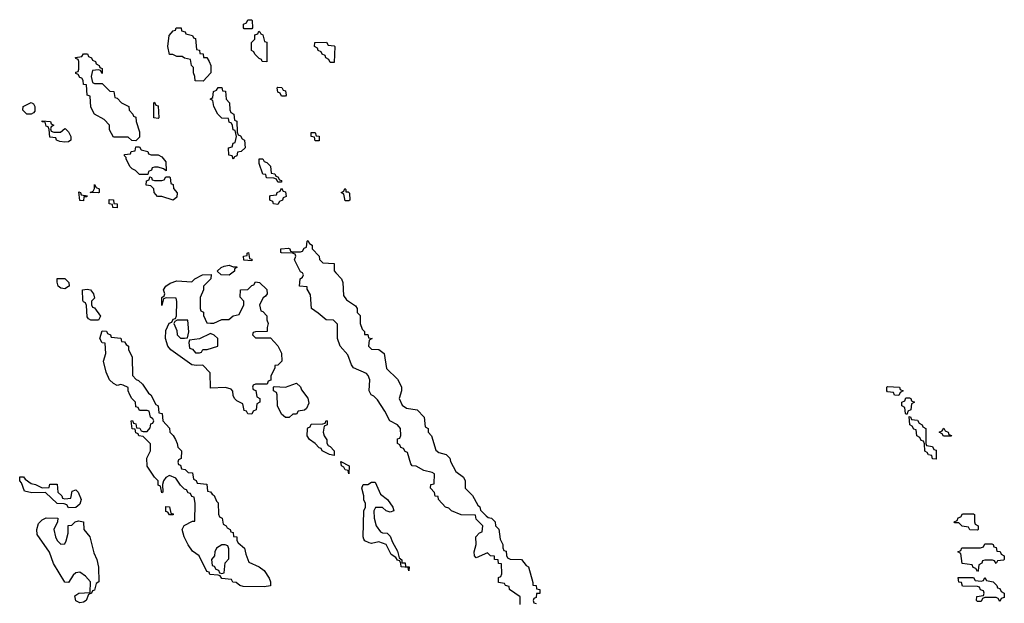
# Model space of a CAD drawing. Header units: inches. Extents: x 2886961 to 3052306, y 543424 to 918523.
# Tile 113 of 117: x 2968309 to 2973574, y 860296 to 863414. Entities that reach past the tile are written whole.
import ezdxf

# ---------------------------------------------------------------- set-up
doc = ezdxf.new("R2010")
doc.units = ezdxf.units.IN
doc.header["$MEASUREMENT"] = 0
doc.layers.add('C9866', color=7, linetype='Continuous')
doc.layers.add('C9876', color=7, linetype='Continuous')

msp = doc.modelspace()

# ---------------------------------------------------------------- linework, layer by layer
at = {"layer": 'C9866', "color": 6}
for points in [[(2969290, 863086), (2969247.3, 863087.3), (2969246, 863110), (2969238, 863130), (2969238, 863158), (2969228, 863170), (2969222, 863202), (2969190, 863208), (2969178, 863218), (2969150, 863218), (2969127.3, 863227.3), (2969110, 863228), (2969102, 863270), (2969108.7, 863330), (2969130, 863354), (2969142, 863358), (2969146, 863370), (2969172, 863370), (2969174, 863354), (2969194, 863350), (2969198, 863338), (2969234, 863330), (2969238, 863318), (2969250, 863314), (2969254, 863254), (2969270, 863252), (2969272.7, 863232.7), (2969290, 863231.3), (2969292.7, 863212.7), (2969310, 863211.3), (2969322, 863190), (2969330.7, 863170), (2969330.7, 863129.3)], [(2969510, 863366), (2969506, 863370), (2969506, 863390), (2969522, 863398), (2969530, 863414), (2969550, 863414), (2969552, 863410), (2969554, 863370), (2969550, 863366)], [(2969630, 863188), (2969606, 863190), (2969602, 863202), (2969590, 863206), (2969566, 863230), (2969562, 863242), (2969548.9, 863248.9), (2969548.4, 863291.6), (2969566, 863310), (2969567.3, 863332.7), (2969582, 863338), (2969588, 863352), (2969594, 863350), (2969598, 863338), (2969610, 863334), (2969618, 863298), (2969630, 863294)], [(2969970, 863186), (2969962, 863202), (2969946, 863210), (2969942, 863222), (2969926, 863230), (2969922, 863242), (2969906, 863250), (2969902, 863262), (2969886, 863270), (2969887.3, 863292.7), (2969950, 863294), (2969958, 863278), (2969990, 863274), (2969994, 863270), (2969990, 863186)], [(2968750, 863126), (2968742, 863142), (2968730, 863146), (2968698, 863142), (2968692, 863110), (2968698, 863078), (2968710, 863074), (2968750, 863074), (2968792, 863032), (2968812, 863030), (2968818, 862998), (2968830, 862994), (2968854, 862970), (2968892, 862950), (2968894, 862930), (2968914, 862910), (2968918, 862898), (2968930, 862894), (2968931.3, 862870), (2968950, 862814), (2968950, 862786), (2968930, 862766), (2968908.4, 862768.4), (2968890, 862786), (2968810, 862786), (2968790, 862826), (2968788.7, 862850), (2968760.2, 862880.2), (2968708.7, 862910), (2968690, 862946), (2968686, 863006), (2968669.2, 863010), (2968666, 863066), (2968650, 863068), (2968648.4, 863088.4), (2968642, 863102), (2968630, 863106), (2968622, 863122), (2968610, 863126), (2968610, 863134), (2968622, 863138), (2968626, 863150), (2968626, 863190), (2968622, 863202), (2968610, 863206), (2968607.3, 863212.7), (2968642, 863218), (2968650, 863232), (2968671.6, 863231.6), (2968678, 863218), (2968694, 863210), (2968698, 863198), (2968714, 863190), (2968718, 863178), (2968734, 863170), (2968738, 863158), (2968750, 863154)], [(2969450, 862668), (2969446, 862686), (2969428, 862690), (2969426, 862730), (2969446, 862734), (2969450, 862754), (2969462, 862758), (2969468, 862790), (2969462, 862822), (2969450, 862826), (2969448, 862848), (2969442, 862862), (2969430, 862866), (2969426, 862886), (2969390, 862888.7), (2969369, 862909), (2969348, 862950), (2969342, 862982), (2969328, 862990), (2969342, 862998), (2969346, 863030), (2969362, 863038), (2969370, 863052), (2969390, 863051.3), (2969394, 863034), (2969410, 863032), (2969414, 862990), (2969431.3, 862970), (2969432.7, 862932.7), (2969438, 862918), (2969454, 862910), (2969458, 862878), (2969471.1, 862871.1), (2969472.7, 862812.7), (2969478, 862798), (2969490, 862794), (2969498, 862778), (2969512, 862770), (2969514, 862730), (2969494, 862710), (2969474, 862706), (2969470, 862686), (2969458, 862682)], [(2969710, 863006), (2969702, 863022), (2969690, 863026), (2969686, 863050), (2969690, 863054), (2969711.6, 863051.6), (2969718, 863038), (2969730, 863034), (2969734, 863010), (2969730, 863006)], [(2968370, 862909), (2968348, 862910), (2968326, 862930), (2968328, 862950), (2968370, 862971.3), (2968383.6, 862963.6), (2968391, 862950), (2968390, 862926), (2968383.6, 862916.4)], [(2969050, 862886), (2969026, 862890), (2969026, 862970), (2969030, 862974), (2969038, 862958), (2969050, 862954), (2969054, 862890)], [(2968492.7, 862812.7), (2968527.3, 862812.7), (2968550, 862832), (2968554, 862830), (2968570, 862814), (2968582, 862790), (2968582, 862770), (2968570, 862762), (2968550, 862759), (2968523.1, 862763.1), (2968506, 862770), (2968502, 862782), (2968470, 862786), (2968467.3, 862827.3), (2968462, 862842), (2968450, 862846), (2968446, 862866), (2968430, 862868), (2968430, 862874), (2968474, 862870), (2968478, 862858), (2968492, 862850), (2968478, 862842), (2968474, 862830), (2968478, 862818)], [(2969890, 862766), (2969886, 862786), (2969868, 862790), (2969868, 862812), (2969890, 862811.3), (2969894, 862794), (2969910, 862792), (2969910, 862766)], [(2969092.7, 862607.3), (2969078, 862618), (2969050, 862626), (2969030, 862626), (2969018, 862622), (2969014, 862610), (2968998, 862602), (2968994, 862586), (2968990, 862586), (2968950, 862586), (2968928.7, 862608.7), (2968910, 862618), (2968898, 862630), (2968878, 862670), (2968878, 862678), (2968870, 862686), (2968870, 862694), (2968902, 862698), (2968906, 862710), (2968926, 862714), (2968930, 862734), (2968950, 862734), (2968958, 862718), (2968994, 862710), (2968998, 862698), (2969012.7, 862692.7), (2969050, 862691.3), (2969070, 862682), (2969090, 862654)], [(2969690, 862546), (2969682, 862562), (2969667.3, 862567.3), (2969629, 862569), (2969626, 862586), (2969610, 862588), (2969590, 862646), (2969588.9, 862671.1), (2969610, 862671), (2969616.9, 862656.9), (2969630, 862651), (2969650, 862631), (2969654, 862594), (2969674, 862590), (2969678, 862578), (2969690, 862574), (2969698, 862558), (2969710, 862554), (2969710, 862546)], [(2969130, 862449.2), (2969070, 862468.7), (2969046, 862470), (2969028, 862490), (2969026, 862510), (2969010, 862526), (2968986, 862530), (2968987.3, 862552.7), (2969002, 862558), (2969006, 862574), (2969014, 862570), (2969018, 862558), (2969030, 862554), (2969070, 862554), (2969082, 862558), (2969090, 862574), (2969110, 862574), (2969114, 862570), (2969118, 862538), (2969130, 862534), (2969132, 862512), (2969151.3, 862488.7), (2969150, 862466)], [(2968730, 862488.7), (2968686, 862490), (2968702, 862498), (2968708.4, 862511.6), (2968710, 862534), (2968718, 862518), (2968734, 862510), (2968734, 862490)], [(2968650, 862446), (2968630, 862448), (2968626, 862494), (2968634, 862490), (2968638, 862478), (2968672.7, 862472.7), (2968667.3, 862467.3), (2968652.7, 862467.3)], [(2969690, 862426), (2969666, 862430), (2969662, 862442), (2969646, 862450), (2969646, 862470), (2969650, 862474), (2969682, 862478), (2969686, 862490), (2969702, 862498), (2969710, 862514), (2969718, 862498), (2969730, 862494), (2969734, 862470), (2969718, 862462), (2969714, 862450), (2969698, 862442)], [(2968830, 862408.7), (2968808, 862410), (2968806, 862426), (2968788, 862430), (2968787.3, 862452.7), (2968810, 862451.3), (2968812, 862432), (2968830, 862431)], [(2969550, 862126), (2969508.4, 862128.4), (2969506, 862150), (2969526, 862154), (2969526, 862166), (2969532, 862170), (2969538, 862138), (2969550, 862134)], [(2969450, 862094), (2969470, 862094), (2969470.9, 862089.1), (2969458, 862082), (2969458, 862070), (2969430, 862049.2), (2969386, 862050), (2969366, 862070), (2969386, 862090), (2969403.1, 862096.9), (2969430, 862102)], [(2969330, 861792), (2969347.3, 861792.7), (2969390, 861812), (2969427.3, 861812.7), (2969450, 861832), (2969482, 861838), (2969508, 861890), (2969508, 861910), (2969488.7, 861931.3), (2969489.5, 861970.5), (2969530, 861972), (2969550, 861994), (2969562, 861998), (2969570, 862014), (2969592, 862010), (2969630, 861972), (2969632, 861950), (2969623.6, 861936.4), (2969611.3, 861928.7), (2969592, 861890), (2969598, 861858), (2969610, 861854), (2969631.1, 861831.1), (2969631.3, 861810), (2969638, 861790), (2969632, 861770), (2969632, 861748), (2969570, 861746), (2969558, 861742), (2969554, 861730), (2969570, 861714), (2969650, 861714), (2969690, 861672), (2969710, 861632), (2969710.8, 861590), (2969690, 861568), (2969674, 861566), (2969674, 861554), (2969652, 861510), (2969652, 861488), (2969638, 861482), (2969632.7, 861467.3), (2969570, 861466), (2969558, 861462), (2969554, 861450), (2969558, 861438), (2969572.7, 861432.7), (2969578, 861398), (2969594, 861390), (2969594, 861370), (2969578, 861362), (2969574, 861330), (2969558, 861322), (2969550, 861306), (2969530, 861308), (2969522, 861322), (2969510, 861326), (2969502, 861362), (2969470, 861378), (2969458, 861390), (2969450, 861406), (2969449.1, 861429.1), (2969439.3, 861439.3), (2969409.4, 861449.4), (2969330, 861446), (2969327.3, 861527.3), (2969288, 861568), (2969254.4, 861565.6), (2969229.2, 861570), (2969117.2, 861650), (2969100.9, 861670), (2969089.6, 861710.4), (2969090, 861754), (2969108, 861792), (2969122, 861798), (2969130, 861814), (2969142, 861818), (2969148, 861832), (2969148.7, 861908.7), (2969146, 861926), (2969092, 861928), (2969078, 861922), (2969070, 861886), (2969069, 861930), (2969082, 861938), (2969086, 861950), (2969078, 861970), (2969090, 861991), (2969114.6, 862005.4), (2969150, 862018), (2969230, 862014), (2969246, 862030), (2969286, 862050), (2969332.7, 862052.7), (2969332, 862030), (2969292, 861990), (2969291.3, 861970), (2969274, 861930), (2969274, 861870), (2969278, 861858), (2969291.3, 861851.3), (2969292.7, 861832.7), (2969310, 861794)], [(2968550, 861975.3), (2968530, 861979), (2968515.3, 861990), (2968509.1, 862010.9), (2968509.2, 862030.8), (2968550, 862031.3), (2968571.3, 862010), (2968574, 861990), (2968570, 861988)], [(2968730, 861808), (2968690, 861808.7), (2968676.4, 861816.4), (2968670, 861826), (2968667.3, 861887.3), (2968662, 861902), (2968650, 861906), (2968647.3, 861912.7), (2968646, 861970), (2968670, 861974), (2968688.7, 861971.3), (2968704.7, 861950), (2968710, 861926), (2968694, 861910), (2968694, 861890), (2968698, 861878), (2968710, 861874), (2968742, 861830)], [(2969208, 861808), (2969152, 861808), (2969138, 861802), (2969134, 861790), (2969150, 861754), (2969152, 861730), (2969170, 861712), (2969190, 861712), (2969206, 861714), (2969214, 861746)], [(2969617.3, 860382.7), (2969504.7, 860384.7), (2969486, 860390), (2969467.3, 860407.3), (2969448.4, 860408.4), (2969442, 860422), (2969390, 860428), (2969382, 860442), (2969370, 860446), (2969326, 860450), (2969322, 860462), (2969310, 860466), (2969269.1, 860549.1), (2969233.6, 860573.6), (2969210, 860608), (2969188.7, 860651.3), (2969178, 860690), (2969188.4, 860711.6), (2969234, 860734), (2969246, 860734), (2969248.4, 860828.4), (2969242, 860862), (2969230, 860866), (2969222, 860882), (2969210, 860886), (2969202, 860902), (2969190, 860906), (2969170, 860926), (2969144, 860964), (2969110, 860978), (2969090, 860968), (2969078, 860950), (2969072, 860930), (2969074, 860890), (2969070, 860886), (2969062, 860922), (2969050, 860926), (2969049, 860950), (2969030, 860969), (2968990, 861029.2), (2968989.6, 861070.4), (2969008.7, 861110), (2969008, 861148), (2968970, 861186), (2968946, 861190), (2968942, 861202), (2968930, 861206), (2968926, 861226), (2968910, 861228), (2968906, 861270), (2968912.7, 861272.7), (2968918, 861258), (2968930, 861254), (2968934, 861234), (2968951.6, 861231.6), (2968958, 861218), (2968970, 861214), (2968990, 861214), (2969007.3, 861232.7), (2969010, 861254), (2969022, 861258), (2969026, 861270), (2969022, 861282), (2969008, 861290), (2969002, 861322), (2968990, 861326), (2968950, 861326), (2968942, 861342), (2968930, 861346), (2968928, 861370), (2968909.1, 861389.1), (2968898, 861410), (2968888.4, 861431.6), (2968888.4, 861448.4), (2968862, 861462), (2968850, 861464), (2968830, 861459), (2968810, 861469.2), (2968790, 861489), (2968772.3, 861530), (2968757.2, 861590), (2968769, 861630), (2968766, 861686), (2968750, 861688), (2968738, 861710), (2968750, 861752), (2968774, 861750), (2968778, 861738), (2968794, 861730), (2968798, 861718), (2968850, 861712), (2968854, 861694), (2968870, 861692), (2968878, 861678), (2968891, 861670), (2968891.3, 861651.3), (2968911, 861610), (2968912, 861512), (2968931.3, 861491.3), (2968945.4, 861485.4), (2968966.4, 861466.4), (2968998, 861418), (2969010.8, 861410), (2969038, 861358), (2969050, 861351.3), (2969054, 861314), (2969071.3, 861310), (2969074, 861270), (2969110, 861232), (2969112, 861210), (2969130, 861192), (2969142, 861170), (2969152, 861150), (2969154, 861130), (2969174, 861110), (2969172, 861070), (2969158, 861062), (2969154, 861050), (2969158, 861038), (2969170, 861034), (2969174, 861014), (2969194, 861010), (2969210, 860994), (2969232.7, 860992.7), (2969238, 860958), (2969252, 860952), (2969258, 860938), (2969310, 860932), (2969314, 860894), (2969330, 860892), (2969338, 860878), (2969350, 860871.3), (2969361, 860841), (2969370, 860832), (2969372.7, 860772.7), (2969378, 860758), (2969392, 860750), (2969398, 860718), (2969414, 860710), (2969418, 860698), (2969434, 860690), (2969438, 860678), (2969450, 860674), (2969452.7, 860652.7), (2969470, 860651.3), (2969470.9, 860630.9), (2969478, 860618), (2969510.7, 860590), (2969518, 860558), (2969535.3, 860515.3), (2969590, 860490.6), (2969617.3, 860470), (2969642.8, 860430), (2969650.7, 860410), (2969650, 860388.7)], [(2969330, 861738), (2969270, 861708), (2969218, 861702), (2969214, 861690), (2969218, 861658), (2969232.7, 861652.7), (2969250, 861634), (2969270, 861634), (2969282, 861638), (2969288.4, 861651.6), (2969311.6, 861651.6), (2969368, 861670), (2969368.7, 861710), (2969350, 861728.7)], [(2969730, 861288), (2969710, 861306), (2969688, 861350), (2969686, 861410), (2969682, 861422), (2969666, 861430), (2969666, 861450), (2969670, 861454), (2969730, 861451.3), (2969790, 861472), (2969810, 861452), (2969816, 861436), (2969850, 861392), (2969855.3, 861364.7), (2969843.6, 861336.4), (2969831.6, 861328.4), (2969798, 861322), (2969790, 861306), (2969770, 861306), (2969750, 861288)], [(2969990, 861086), (2969966, 861090), (2969926, 861110), (2969922, 861122), (2969910, 861126), (2969889.1, 861149.1), (2969858, 861170), (2969846, 861190), (2969847.3, 861227.3), (2969850, 861234), (2969862, 861238), (2969867.3, 861252.7), (2969930, 861254), (2969942, 861258), (2969948, 861272), (2969954, 861270), (2969954, 861250), (2969938, 861242), (2969932, 861210), (2969938, 861190), (2969951.6, 861168.4), (2969951.6, 861151.6), (2969958, 861138), (2969970, 861134), (2969990.7, 861110)], [(2968430, 860912), (2968466, 860914), (2968470, 860932), (2968510, 860932), (2968514, 860890), (2968534, 860870), (2968538, 860858), (2968550, 860854), (2968582, 860858), (2968590, 860894), (2968610, 860902), (2968622, 860890), (2968638, 860850), (2968630, 860826), (2968610, 860808), (2968570, 860806), (2968562, 860822), (2968547.3, 860827.3), (2968510, 860828), (2968447.3, 860887.3), (2968374.4, 860885.6), (2968335.3, 860895.3), (2968319.5, 860939.5), (2968309.6, 860950), (2968309.3, 860970.7), (2968330, 860971), (2968338.8, 860958.8), (2968370, 860936), (2968394, 860930)], [(2969110, 860768), (2969102, 860782), (2969090, 860786), (2969090, 860812), (2969111.1, 860811.1), (2969118, 860778), (2969130, 860774), (2969130, 860768)], [(2968530, 860612), (2968550, 860614), (2968558, 860630), (2968568.7, 860670), (2968568.7, 860711.3), (2968587.3, 860712.7), (2968606, 860730), (2968623.1, 860736.9), (2968650.8, 860730), (2968652, 860690), (2968684.7, 860650), (2968705.4, 860565.4), (2968721, 860530), (2968730.8, 860489.2), (2968732, 860410), (2968718, 860402), (2968710, 860366), (2968698, 860362), (2968694, 860350), (2968678, 860342), (2968664.7, 860310), (2968650, 860301.2), (2968630, 860297.2), (2968610, 860309.2), (2968604.7, 860335.3), (2968626, 860350), (2968686, 860354), (2968688, 860410), (2968661.2, 860441.2), (2968630, 860462), (2968610, 860458), (2968594.8, 860445.2), (2968570, 860406), (2968550, 860408.7), (2968490, 860508.7), (2968469.4, 860569.4), (2968402.5, 860662.5), (2968401.2, 860690), (2968410, 860722), (2968430, 860742), (2968450, 860752), (2968514, 860750), (2968512, 860730), (2968491.3, 860690), (2968501, 860650), (2968510, 860632)], [(2969390, 860608), (2969362, 860590), (2969352, 860570), (2969351.6, 860548.4), (2969334, 860530), (2969338, 860498), (2969350, 860494), (2969358, 860478), (2969372.7, 860472.7), (2969378, 860458), (2969390, 860454), (2969402, 860458), (2969408.4, 860511.6), (2969427.3, 860532.7), (2969427.3, 860587.3), (2969422, 860602), (2969407.3, 860607.3)]]:
    msp.add_lwpolyline(points, close=True, dxfattribs=at)
msp.add_lwpolyline([(2970000, 861796), (2969988, 861808), (2969948.7, 861810), (2969906, 861846), (2969869, 861870), (2969864.7, 861944.7), (2969846, 861974), (2969846, 861986), (2969806, 861990), (2969808.7, 862030), (2969822, 862038), (2969826, 862050), (2969822, 862062), (2969810, 862066), (2969778, 862130), (2969786, 862150), (2969782, 862162), (2969767.3, 862167.3), (2969710, 862168), (2969706, 862170), (2969706, 862190), (2969747.3, 862192.7), (2969754, 862190), (2969758, 862178), (2969770, 862174), (2969810, 862174), (2969822, 862178), (2969830, 862194), (2969842, 862198), (2969846, 862230), (2969850, 862234), (2969858, 862218), (2969874, 862210), (2969874, 862190), (2969910.9, 862150.9), (2969912, 862132), (2969930, 862114), (2969990, 862112), (2969991.3, 862071.3), (2970000, 862062.2)], dxfattribs=at)
at = {"layer": 'C9876', "color": 6}
for points in [[(2970054, 862494), (2970066, 862494), (2970072, 862488), (2970074, 862450), (2970070, 862446), (2970050, 862446), (2970042, 862482), (2970028.7, 862490), (2970042, 862498), (2970048.4, 862511.6), (2970054, 862506)], [(2973010, 861406), (2972987.3, 861407.3), (2972982, 861422), (2972950, 861426), (2972946, 861430), (2972946, 861450), (2972950, 861454), (2973014, 861450), (2973018, 861438), (2973034, 861430), (2973018, 861422)], [(2973050, 861306), (2973046, 861310), (2973042, 861342), (2973026, 861350), (2973026, 861370), (2973042, 861378), (2973047.3, 861392.7), (2973067.3, 861392.7), (2973074, 861390), (2973078, 861378), (2973094, 861370), (2973078, 861362), (2973074, 861330), (2973058, 861322), (2973054, 861306)], [(2973210, 861066), (2973190, 861068), (2973186, 861086), (2973168.4, 861088.4), (2973162, 861102), (2973148.4, 861108.4), (2973147.3, 861147.3), (2973142, 861162), (2973130, 861166), (2973122, 861182), (2973106, 861190), (2973102, 861222), (2973090, 861226), (2973082, 861242), (2973068, 861250), (2973066, 861294), (2973072.7, 861292.7), (2973078, 861278), (2973110, 861274), (2973118, 861258), (2973134, 861250), (2973138, 861238), (2973154, 861230), (2973154, 861150), (2973158, 861138), (2973190, 861134), (2973198, 861118), (2973210, 861114)], [(2973290, 861188), (2973248.4, 861188.4), (2973242, 861202), (2973226, 861210), (2973242, 861218), (2973250, 861232), (2973258, 861218), (2973274, 861210), (2973278, 861198), (2973292, 861192)], [(2970070, 860988), (2970066, 861006), (2970050, 861008), (2970043.1, 861023.1), (2970029.3, 861030), (2970027.3, 861052.7), (2970071.3, 861030)], [(2970290, 860782), (2970268, 860790), (2970250, 860808), (2970212, 860808), (2970202, 860790), (2970204.7, 860750), (2970216, 860710), (2970238, 860678), (2970250, 860671.3), (2970274, 860670), (2970290, 860654), (2970302, 860622), (2970330, 860574), (2970338, 860538), (2970352, 860528), (2970352, 860512), (2970370, 860511), (2970372.7, 860492.7), (2970391.3, 860490), (2970390, 860469), (2970386, 860486), (2970348.7, 860490), (2970348, 860508), (2970342, 860522), (2970330, 860526), (2970320.4, 860540.4), (2970296.4, 860556.4), (2970269, 860609), (2970230, 860624), (2970190, 860616), (2970178.6, 860618.6), (2970155.3, 860630), (2970150, 860638), (2970145.2, 860650), (2970149.4, 860789.4), (2970158, 860810), (2970158, 860830), (2970150, 860846), (2970149.3, 860869.3), (2970138, 860910), (2970146, 860930), (2970170, 860931), (2970190, 860942), (2970210, 860942), (2970238, 860878), (2970276, 860850), (2970304.7, 860810), (2970310.5, 860789.5)], [(2973430, 860686), (2973390, 860688), (2973382, 860702), (2973348.4, 860708.4), (2973330, 860726), (2973310, 860726), (2973306, 860730), (2973322, 860738), (2973327.3, 860752.7), (2973342, 860758), (2973350, 860774), (2973410, 860774), (2973414, 860770), (2973414, 860730), (2973418, 860718), (2973434, 860710), (2973434, 860690)], [(2973530, 860508), (2973522, 860522), (2973510, 860526), (2973470, 860526), (2973458, 860522), (2973454, 860510), (2973438, 860502), (2973434, 860470), (2973430, 860466), (2973422, 860482), (2973407.3, 860487.3), (2973402, 860502), (2973348.4, 860508.4), (2973342, 860562), (2973326, 860570), (2973342, 860578), (2973347.3, 860592.7), (2973447.3, 860592.7), (2973462, 860598), (2973470, 860614), (2973507.3, 860612.7), (2973514, 860610), (2973518, 860598), (2973530, 860594), (2973534, 860574), (2973551.6, 860571.6), (2973558, 860558), (2973574, 860550), (2973574, 860530), (2973570, 860526), (2973538, 860522)], [(2973550, 860306), (2973542, 860322), (2973530, 860326), (2973470, 860326), (2973458, 860322), (2973450, 860306), (2973430, 860306), (2973426, 860310), (2973427.3, 860332.7), (2973462, 860338), (2973466, 860350), (2973462, 860362), (2973447.3, 860367.3), (2973442, 860382), (2973430, 860386), (2973350, 860388), (2973346, 860406), (2973330, 860408), (2973327.3, 860432.7), (2973410, 860434), (2973418, 860418), (2973450, 860414), (2973462, 860418), (2973470, 860434), (2973478, 860418), (2973514, 860410), (2973534, 860390), (2973538, 860378), (2973550, 860374), (2973558, 860358), (2973574, 860350), (2973572.7, 860327.3), (2973558, 860322)]]:
    msp.add_lwpolyline(points, close=True, dxfattribs=at)
for points in [[(2970000, 862062.2), (2970030.6, 862030), (2970036.3, 862010), (2970040.5, 861940.5), (2970056.3, 861916.3), (2970105.4, 861885.4), (2970114, 861870), (2970114, 861850), (2970130, 861834), (2970130.6, 861790.6), (2970141, 861761), (2970152.7, 861747.3), (2970152.7, 861732.7), (2970170, 861731.3), (2970174, 861714), (2970194, 861710), (2970178, 861702), (2970174, 861670), (2970190, 861654), (2970230, 861652), (2970258, 861630), (2970271, 861551), (2970330, 861494), (2970338, 861478), (2970350.5, 861450), (2970350.5, 861430), (2970338.8, 861390), (2970354, 861354), (2970378, 861338), (2970434, 861330), (2970472, 861290), (2970478, 861238), (2970494, 861230), (2970494, 861210), (2970512, 861190), (2970534.4, 861114.4), (2970550, 861101), (2970590, 861090.6), (2970610, 861070.7), (2970613, 861053), (2970640.7, 861000.7), (2970682, 860970), (2970691, 860950), (2970692, 860910), (2970730, 860871.3), (2970759.8, 860819.8), (2970770, 860811), (2970773.4, 860793.4), (2970802.8, 860762.8), (2970814.4, 860754.4), (2970832, 860750), (2970852, 860730), (2970854, 860710), (2970871.6, 860691.6), (2970878, 860638), (2970892, 860610), (2970892.7, 860592.7), (2970898, 860578), (2970910, 860574), (2970911.6, 860551.6), (2970918, 860538), (2970932, 860532), (2970992, 860530), (2971018, 860498), (2971030, 860491.3), (2971052.7, 860407.3), (2971052.7, 860392.7), (2971070, 860391.3), (2971072.7, 860372.7), (2971090.7, 860370), (2971090, 860348.7), (2971072.7, 860347.3), (2971070, 860326), (2971058, 860322), (2971054, 860310), (2971058, 860298), (2971070, 860294)], [(2970986, 860290), (2970986, 860330), (2970928, 860370), (2970926, 860386), (2970906, 860390), (2970902, 860402), (2970870, 860406), (2970870, 860434), (2970882, 860438), (2970887.3, 860452.7), (2970886, 860506), (2970870, 860508), (2970867.3, 860527.3), (2970848.7, 860530), (2970847.3, 860547.3), (2970826, 860550), (2970810, 860566), (2970750, 860538), (2970742, 860550), (2970739, 860570), (2970749.2, 860610), (2970748.7, 860651.3), (2970767.3, 860672.7), (2970782, 860678), (2970786, 860710), (2970750, 860746), (2970746, 860766), (2970670, 860768), (2970618, 860790), (2970604, 860804), (2970586, 860810), (2970548, 860850), (2970546, 860866), (2970530, 860868), (2970528, 860888), (2970506, 860910), (2970508, 860930), (2970526, 860934), (2970528, 860988), (2970515.3, 860995.3), (2970470, 861005.2), (2970430, 861029), (2970408, 861030), (2970400.2, 861040.2), (2970382, 861102), (2970370, 861106), (2970362, 861122), (2970347.3, 861127.3), (2970342, 861142), (2970328.9, 861148.9), (2970330, 861174), (2970342, 861178), (2970347.3, 861192.7), (2970346, 861230), (2970328.9, 861248.9), (2970288.7, 861270), (2970262, 861322), (2970222.5, 861382.5), (2970202.7, 861402.7), (2970189, 861410), (2970178, 861430), (2970181.2, 861490), (2970172.7, 861512.7), (2970163.2, 861523.2), (2970094, 861554), (2970082.7, 861570), (2970064.1, 861624.1), (2970022, 861670), (2970009.3, 861710), (2970008, 861788), (2970000, 861796)]]:
    msp.add_lwpolyline(points, dxfattribs=at)

doc.saveas('drawing.dxf')
